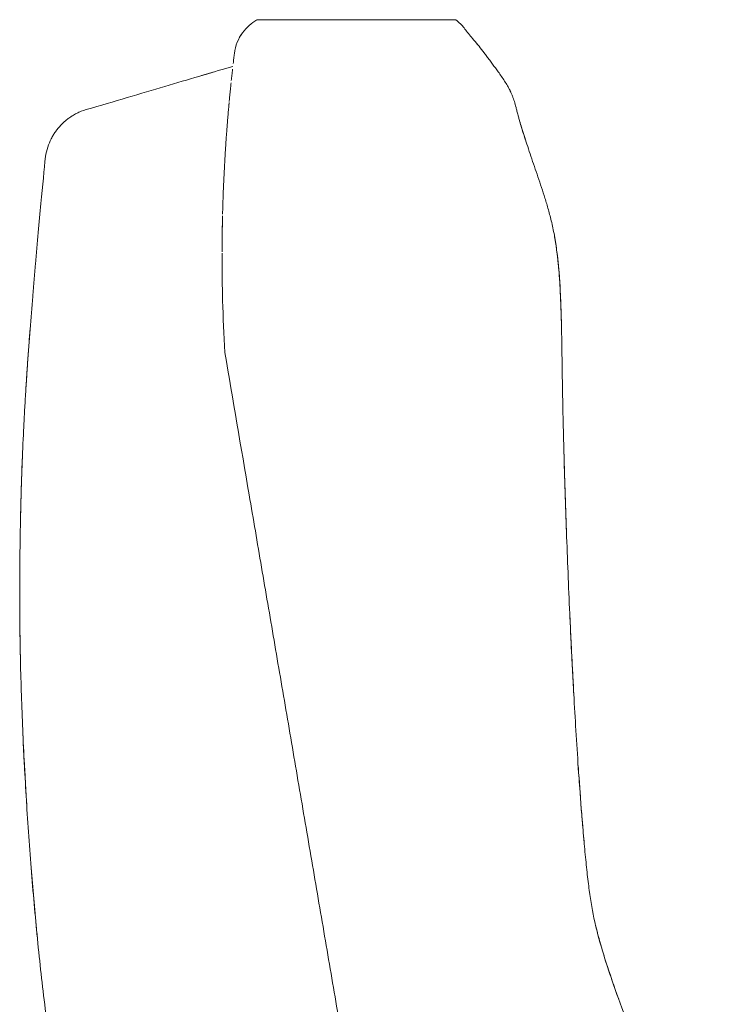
# Model space of a CAD drawing. Header units: metres. Extents: x 4.1 to 64.5, y -1.6 to 14.4.
# Tile 15 of 84: x 16.366 to 16.51, y 1.01 to 1.212. Entities that reach past the tile are written whole.
import ezdxf

# ---------------------------------------------------------------- set-up
doc = ezdxf.new("R2010")
doc.units = ezdxf.units.M
doc.layers.add('I-FURN', color=7, linetype='Continuous', lineweight=18)

# ---------------------------------------------------------------- blocks, each defined once
blk = doc.blocks.new('Furniture_Figueras-Seating_Smartseat_13011 - 13011-V4-Corte 4')
at = {"layer": 'I-FURN'}
for p, q in [((16.41471509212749, 1.211990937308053), (16.41463640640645, 1.211962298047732)), ((16.41471509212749, 1.211990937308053), (16.41463640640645, 1.211962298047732)), ((16.4147150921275, 1.211990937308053), (16.41463640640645, 1.211962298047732)), ((16.4147150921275, 1.211990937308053), (16.41463640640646, 1.211962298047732)), ((16.4147150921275, 1.211990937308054), (16.41463640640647, 1.211962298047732)), ((16.4147150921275, 1.211990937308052), (16.41463640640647, 1.21196229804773)), ((16.41471509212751, 1.211990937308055), (16.41463640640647, 1.211962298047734)), ((16.41463671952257, 1.211962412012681), (16.41471509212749, 1.211990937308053)), ((16.41463671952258, 1.211962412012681), (16.41471509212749, 1.211990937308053)), ((16.41463671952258, 1.211962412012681), (16.4147150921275, 1.211990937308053)), ((16.41463671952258, 1.211962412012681), (16.4147150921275, 1.211990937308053)), ((16.41463671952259, 1.211962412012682), (16.4147150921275, 1.211990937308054)), ((16.41463671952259, 1.21196241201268), (16.41471509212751, 1.211990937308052)), ((16.41463671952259, 1.211962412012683), (16.41471509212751, 1.211990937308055)), ((16.45455701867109, 1.211990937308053), (16.41471509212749, 1.211990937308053)), ((16.45455701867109, 1.211990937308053), (16.41471509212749, 1.211990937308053)), ((16.45455701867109, 1.211990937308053), (16.4147150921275, 1.211990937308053)), ((16.45455701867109, 1.211990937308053), (16.4147150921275, 1.211990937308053)), ((16.45455701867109, 1.211990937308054), (16.4147150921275, 1.211990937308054)), ((16.45455701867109, 1.211990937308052), (16.41471509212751, 1.211990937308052)), ((16.45527737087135, 1.211990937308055), (16.41471509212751, 1.211990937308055))]:
    blk.add_line(p, q, dxfattribs=at)
for points in [[(16.40995358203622, 1.205072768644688), (16.41015149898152, 1.206692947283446), (16.41139874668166, 1.20959389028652), (16.41348763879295, 1.211334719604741), (16.41455704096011, 1.211933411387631)], [(16.41148053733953, 1.209120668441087), (16.41109577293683, 1.208557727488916), (16.41077137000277, 1.207945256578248), (16.41051781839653, 1.207298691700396)], [(16.41148053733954, 1.209120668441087), (16.41109577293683, 1.208557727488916), (16.41077137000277, 1.207945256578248), (16.41051781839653, 1.207298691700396)], [(16.41148053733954, 1.209120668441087), (16.41109577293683, 1.208557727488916), (16.41077137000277, 1.207945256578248), (16.41051781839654, 1.207298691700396)], [(16.41148053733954, 1.209120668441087), (16.41109577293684, 1.208557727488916), (16.41077137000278, 1.207945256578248), (16.41051781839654, 1.207298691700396)], [(16.41148053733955, 1.209120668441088), (16.41109577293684, 1.208557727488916), (16.41077137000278, 1.207945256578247), (16.41051781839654, 1.207298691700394)], [(16.41148053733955, 1.209120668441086), (16.41109577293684, 1.208557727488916), (16.41077137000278, 1.207945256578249), (16.41051781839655, 1.207298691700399)], [(16.41148053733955, 1.209120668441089), (16.41109577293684, 1.208557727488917), (16.41077137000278, 1.207945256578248), (16.41051781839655, 1.207298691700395)], [(16.45993386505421, 1.206689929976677), (16.45960464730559, 1.207102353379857), (16.45930020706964, 1.207468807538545), (16.45900555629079, 1.207812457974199)], [(16.45993386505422, 1.206689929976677), (16.45960464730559, 1.207102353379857), (16.45930020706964, 1.207468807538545), (16.4590055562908, 1.207812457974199)], [(16.45993386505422, 1.206689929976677), (16.4596046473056, 1.207102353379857), (16.45930020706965, 1.207468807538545), (16.4590055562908, 1.207812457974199)], [(16.45993386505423, 1.206689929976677), (16.4596046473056, 1.207102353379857), (16.45930020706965, 1.207468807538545), (16.4590055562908, 1.207812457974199)], [(16.45993386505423, 1.206689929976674), (16.45960464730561, 1.207102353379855), (16.45930020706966, 1.207468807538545), (16.45900555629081, 1.2078124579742)], [(16.45993386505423, 1.206689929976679), (16.4596046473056, 1.207102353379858), (16.45930020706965, 1.207468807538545), (16.4590055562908, 1.207812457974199)], [(16.45993386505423, 1.206689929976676), (16.45960464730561, 1.207102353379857), (16.45930020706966, 1.207468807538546), (16.45900555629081, 1.207812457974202)], [(16.40970627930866, 1.202995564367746), (16.40974961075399, 1.203369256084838), (16.40983386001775, 1.204085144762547), (16.40991445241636, 1.204752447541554), (16.40995358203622, 1.205072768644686)], [(16.38068645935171, 1.193868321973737), (16.38648027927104, 1.195583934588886), (16.39710012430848, 1.198728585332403), (16.40578437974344, 1.201300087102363), (16.40964261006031, 1.202442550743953)], [(16.40540259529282, 1.201187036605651), (16.40468189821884, 1.200973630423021), (16.40395418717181, 1.200758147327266), (16.40321946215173, 1.200540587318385)], [(16.40540259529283, 1.201187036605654), (16.40468189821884, 1.200973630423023), (16.40395418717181, 1.200758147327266), (16.40321946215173, 1.200540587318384)], [(16.40540259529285, 1.201187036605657), (16.40468189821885, 1.200973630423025), (16.40395418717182, 1.200758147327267), (16.40321946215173, 1.200540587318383)], [(16.40540259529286, 1.201187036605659), (16.40468189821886, 1.200973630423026), (16.40395418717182, 1.200758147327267), (16.40321946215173, 1.200540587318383)], [(16.40540259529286, 1.201187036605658), (16.40468189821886, 1.200973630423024), (16.40395418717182, 1.200758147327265), (16.40321946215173, 1.20054058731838)], [(16.40540259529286, 1.201187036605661), (16.40468189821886, 1.200973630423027), (16.40395418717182, 1.200758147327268), (16.40321946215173, 1.200540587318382)], [(16.40338082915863, 1.200588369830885), (16.40411829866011, 1.200806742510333), (16.4048418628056, 1.20102099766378), (16.40555152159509, 1.201231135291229)], [(16.40338082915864, 1.200588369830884), (16.40411829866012, 1.200806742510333), (16.40484186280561, 1.201020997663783), (16.40555152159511, 1.201231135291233)], [(16.40338082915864, 1.200588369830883), (16.40411829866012, 1.200806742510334), (16.40484186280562, 1.201020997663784), (16.40555152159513, 1.201231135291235)], [(16.40338082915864, 1.200588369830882), (16.40411829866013, 1.200806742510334), (16.40484186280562, 1.201020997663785), (16.40555152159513, 1.201231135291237)], [(16.40338082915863, 1.200588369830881), (16.40411829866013, 1.200806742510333), (16.40484186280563, 1.201020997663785), (16.40555152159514, 1.201231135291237)], [(16.40338082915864, 1.200588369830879), (16.40411829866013, 1.200806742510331), (16.40484186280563, 1.201020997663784), (16.40555152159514, 1.201231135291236)], [(16.40879165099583, 1.194091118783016), (16.40880569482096, 1.19424800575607), (16.40883353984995, 1.194556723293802), (16.40886261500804, 1.194874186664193), (16.40887710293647, 1.195031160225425)]]:
    blk.add_open_spline(points, degree=3, dxfattribs=at)
for points, knots in [([(16.45527737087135, 1.211990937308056), (16.45570336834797, 1.211671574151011), (16.45641743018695, 1.211032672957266), (16.45734154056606, 1.209864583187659), (16.45803585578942, 1.208918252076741), (16.45895994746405, 1.207880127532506), (16.46007035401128, 1.206537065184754), (16.46091049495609, 1.205432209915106), (16.46163013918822, 1.204482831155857), (16.46223242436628, 1.20368515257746), (16.46282873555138, 1.202889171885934), (16.46338891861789, 1.202132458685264), (16.46397815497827, 1.201323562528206), (16.46464472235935, 1.200382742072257), (16.465296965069, 1.199410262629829), (16.46587941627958, 1.19846717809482), (16.46632956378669, 1.197641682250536), (16.46666054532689, 1.196939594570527), (16.46689817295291, 1.196368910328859), (16.46710648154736, 1.195797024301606), (16.46734521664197, 1.195058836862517), (16.46756336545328, 1.194272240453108), (16.46781318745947, 1.193297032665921), (16.46803617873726, 1.192421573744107), (16.46828294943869, 1.191512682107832), (16.4685348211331, 1.190645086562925), (16.46875453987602, 1.189913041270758), (16.46900056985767, 1.18911763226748), (16.46935332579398, 1.188005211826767), (16.46984392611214, 1.186504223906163), (16.47050147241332, 1.184549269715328), (16.47144634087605, 1.181785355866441), (16.47241821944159, 1.178960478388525), (16.47326067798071, 1.176391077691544), (16.47373393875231, 1.174872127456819), (16.47408019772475, 1.173709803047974), (16.47442557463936, 1.172481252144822), (16.47488497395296, 1.170714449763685), (16.47564589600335, 1.167319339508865), (16.47643628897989, 1.16144125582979), (16.47679374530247, 1.154615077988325), (16.47692186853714, 1.14977491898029), (16.47697544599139, 1.147081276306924), (16.47700858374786, 1.145131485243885), (16.47703768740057, 1.143242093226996), (16.47707455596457, 1.14074953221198), (16.47713896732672, 1.136476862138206), (16.47725723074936, 1.130521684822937), (16.47740736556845, 1.124521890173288), (16.47755065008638, 1.119475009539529), (16.47767363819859, 1.115458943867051), (16.47781033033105, 1.11130051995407), (16.47800391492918, 1.105778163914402), (16.47826981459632, 1.098822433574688), (16.47856836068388, 1.091806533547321), (16.47882758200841, 1.086176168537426), (16.47903536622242, 1.08189631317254), (16.47924644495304, 1.07777878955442), (16.47952350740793, 1.072647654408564), (16.47987959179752, 1.066510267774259), (16.48036709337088, 1.058897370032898), (16.48086206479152, 1.052004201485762), (16.48134479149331, 1.046061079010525), (16.48174772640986, 1.041576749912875), (16.48217265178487, 1.037393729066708), (16.48276015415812, 1.032484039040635), (16.48348374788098, 1.028331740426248), (16.48449336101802, 1.024268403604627), (16.48538211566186, 1.021189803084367), (16.48641436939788, 1.017923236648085), (16.48800418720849, 1.013215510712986), (16.49030420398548, 1.006925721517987), (16.49341462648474, 0.9991062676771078), (16.49788972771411, 0.9887298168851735), (16.50376870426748, 0.9761162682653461), (16.50820337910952, 0.9666704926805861), (16.51028033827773, 0.9621416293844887)], [0, 0, 0, 0, 0.06666666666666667, 0.1, 0.1333333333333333, 0.1666666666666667, 0.2, 0.2333333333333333, 0.25, 0.2666666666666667, 0.2833333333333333, 0.3, 0.3166666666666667, 0.3333333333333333, 0.35, 0.3666666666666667, 0.3833333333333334, 0.3916666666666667, 0.4, 0.4083333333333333, 0.4166666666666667, 0.4333333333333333, 0.4416666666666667, 0.45, 0.4583333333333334, 0.4625, 0.4666666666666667, 0.4708333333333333, 0.475, 0.4833333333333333, 0.4916666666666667, 0.5, 0.5166666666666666, 0.5249999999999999, 0.5291666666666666, 0.5333333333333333, 0.5375000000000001, 0.5416666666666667, 0.55, 0.5666666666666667, 0.5833333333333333, 0.5916666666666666, 0.5958333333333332, 0.6, 0.6041666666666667, 0.6083333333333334, 0.6166666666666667, 0.6333333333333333, 0.6499999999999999, 0.6583333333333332, 0.6666666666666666, 0.675, 0.6833333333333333, 0.7, 0.7166666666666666, 0.7249999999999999, 0.7333333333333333, 0.7416666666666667, 0.75, 0.7666666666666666, 0.7833333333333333, 0.8, 0.8083333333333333, 0.8166666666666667, 0.825, 0.8333333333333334, 0.8500000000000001, 0.8583333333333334, 0.8666666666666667, 0.875, 0.8833333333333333, 0.9, 0.9166666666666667, 0.9333333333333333, 0.9666666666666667, 1, 1, 1, 1]), ([(16.40932129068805, 1.199520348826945), (16.40936025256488, 1.199889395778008), (16.40944197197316, 1.200651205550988), (16.40952811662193, 1.201429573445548), (16.40957326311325, 1.201831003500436)], [0.6948282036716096, 0.6948282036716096, 0.6948282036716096, 0.6948282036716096, 0.75, 0.8125, 0.8125, 0.8125, 0.8125]), ([(16.4091760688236, 1.198117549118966), (16.40917244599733, 1.198081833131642), (16.409143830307, 1.19779928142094), (16.40910208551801, 1.197382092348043), (16.40904920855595, 1.196844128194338), (16.40900705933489, 1.196409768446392), (16.40896620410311, 1.195982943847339), (16.40893147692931, 1.195615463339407), (16.40890940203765, 1.195379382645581), (16.40889964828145, 1.195274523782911)], [0.2439516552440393, 0.2439516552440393, 0.2439516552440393, 0.2439516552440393, 0.25, 0.2916666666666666, 0.3125, 0.3333333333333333, 0.3541666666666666, 0.375, 0.3911606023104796, 0.3911606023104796, 0.3911606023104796, 0.3911606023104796]), ([(16.40909037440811, 1.197262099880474), (16.40909403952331, 1.197299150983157), (16.40912036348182, 1.197564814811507), (16.40918138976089, 1.198173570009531), (16.4092380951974, 1.198725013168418), (16.40927150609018, 1.19904567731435)], [0.5886904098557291, 0.5886904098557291, 0.5886904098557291, 0.5886904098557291, 0.59375, 0.625, 0.6715258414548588, 0.6715258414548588, 0.6715258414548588, 0.6715258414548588]), ([(16.46656715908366, 1.197134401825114), (16.46640927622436, 1.197475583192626), (16.46620115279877, 1.197880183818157), (16.46597257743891, 1.198284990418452), (16.46593457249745, 1.198351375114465)], [0.6428571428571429, 0.6428571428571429, 0.6428571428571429, 0.6428571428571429, 0.6607142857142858, 0.6642153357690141, 0.6642153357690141, 0.6642153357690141, 0.6642153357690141]), ([(16.46656715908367, 1.197134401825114), (16.46640927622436, 1.197475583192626), (16.46620115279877, 1.197880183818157), (16.46597257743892, 1.198284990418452), (16.46593457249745, 1.198351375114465)], [0.6428571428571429, 0.6428571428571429, 0.6428571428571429, 0.6428571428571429, 0.6607142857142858, 0.6642153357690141, 0.6642153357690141, 0.6642153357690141, 0.6642153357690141]), ([(16.46656715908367, 1.197134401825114), (16.46640927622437, 1.197475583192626), (16.46620115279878, 1.197880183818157), (16.46597257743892, 1.198284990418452), (16.46593457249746, 1.198351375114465)], [0.6428571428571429, 0.6428571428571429, 0.6428571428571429, 0.6428571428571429, 0.6607142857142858, 0.6642153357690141, 0.6642153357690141, 0.6642153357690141, 0.6642153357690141]), ([(16.46656715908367, 1.197134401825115), (16.46640927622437, 1.197475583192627), (16.46620115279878, 1.197880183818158), (16.46597257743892, 1.198284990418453), (16.46593457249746, 1.198351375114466)], [0.6428571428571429, 0.6428571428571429, 0.6428571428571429, 0.6428571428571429, 0.6607142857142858, 0.6642153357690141, 0.6642153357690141, 0.6642153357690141, 0.6642153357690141]), ([(16.46656715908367, 1.197134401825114), (16.46640927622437, 1.197475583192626), (16.46620115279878, 1.197880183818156), (16.46597257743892, 1.198284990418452), (16.46593457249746, 1.198351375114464)], [0.6428571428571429, 0.6428571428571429, 0.6428571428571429, 0.6428571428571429, 0.6607142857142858, 0.6642153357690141, 0.6642153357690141, 0.6642153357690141, 0.6642153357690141]), ([(16.46656715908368, 1.197134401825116), (16.46640927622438, 1.197475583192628), (16.46620115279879, 1.197880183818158), (16.46597257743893, 1.198284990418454), (16.46593457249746, 1.198351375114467)], [0.6428571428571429, 0.6428571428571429, 0.6428571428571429, 0.6428571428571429, 0.6607142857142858, 0.6642153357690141, 0.6642153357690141, 0.6642153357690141, 0.6642153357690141]), ([(16.37126415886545, 1.183967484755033), (16.37136721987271, 1.184650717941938), (16.37168400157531, 1.185948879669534), (16.37229405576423, 1.187383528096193), (16.37285684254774, 1.188385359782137), (16.37330213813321, 1.189063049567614), (16.37370130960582, 1.189590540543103), (16.3740421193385, 1.189997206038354), (16.37431312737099, 1.19029924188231), (16.37459151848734, 1.190588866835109), (16.37496248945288, 1.190950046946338), (16.37544071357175, 1.191372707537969), (16.37606595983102, 1.191857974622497), (16.37679216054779, 1.192345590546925), (16.37763272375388, 1.192819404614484), (16.37886429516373, 1.193383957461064), (16.37992516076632, 1.193714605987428), (16.38068645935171, 1.193868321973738)], [0, 0, 0, 0, 0.125, 0.25, 0.3125, 0.375, 0.4375, 0.46875, 0.5, 0.53125, 0.5625, 0.625, 0.6875, 0.75, 0.8125, 0.875, 1, 1, 1, 1]), ([(16.40884828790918, 1.194717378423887), (16.40882242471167, 1.194434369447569), (16.40877983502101, 1.19396273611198), (16.40871905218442, 1.193270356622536), (16.40867957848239, 1.192812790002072), (16.40864753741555, 1.192436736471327), (16.40862556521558, 1.192175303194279), (16.40861465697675, 1.192044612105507)], [0.4186251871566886, 0.4186251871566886, 0.4186251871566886, 0.4186251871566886, 0.4583333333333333, 0.4791666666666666, 0.4895833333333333, 0.5, 0.5104166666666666, 0.5104166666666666, 0.5104166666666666, 0.5104166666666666]), ([(16.40826467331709, 1.187483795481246), (16.40828998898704, 1.187845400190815), (16.40833892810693, 1.188527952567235), (16.40839828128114, 1.189324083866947), (16.40844443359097, 1.189926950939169), (16.40847909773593, 1.190372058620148), (16.40851281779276, 1.190797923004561), (16.4085551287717, 1.191324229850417), (16.40859690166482, 1.19183279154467), (16.40862627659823, 1.192183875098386), (16.40863738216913, 1.192315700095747)], [0.3275600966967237, 0.3275600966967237, 0.3275600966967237, 0.3275600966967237, 0.34375, 0.359375, 0.3671875, 0.375, 0.3828125, 0.390625, 0.40625, 0.4162352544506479, 0.4162352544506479, 0.4162352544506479, 0.4162352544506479]), ([(16.46958195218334, 1.187308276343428), (16.46929071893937, 1.188198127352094), (16.4688653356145, 1.189541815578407), (16.46852989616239, 1.190656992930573), (16.46830315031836, 1.191447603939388), (16.46816992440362, 1.191929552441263), (16.46809999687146, 1.192190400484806), (16.46806532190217, 1.192321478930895)], [0.5183977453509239, 0.5183977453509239, 0.5183977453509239, 0.5183977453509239, 0.5357142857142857, 0.5535714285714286, 0.5625, 0.5669642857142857, 0.5714285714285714, 0.5714285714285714, 0.5714285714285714, 0.5714285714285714]), ([(16.46958195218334, 1.187308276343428), (16.46929071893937, 1.188198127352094), (16.4688653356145, 1.189541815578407), (16.46852989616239, 1.190656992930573), (16.46830315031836, 1.191447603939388), (16.46816992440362, 1.191929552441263), (16.46809999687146, 1.192190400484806), (16.46806532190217, 1.192321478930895)], [0.5183977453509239, 0.5183977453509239, 0.5183977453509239, 0.5183977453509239, 0.5357142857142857, 0.5535714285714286, 0.5625, 0.5669642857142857, 0.5714285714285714, 0.5714285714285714, 0.5714285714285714, 0.5714285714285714]), ([(16.46958195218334, 1.187308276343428), (16.46929071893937, 1.188198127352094), (16.4688653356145, 1.189541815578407), (16.46852989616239, 1.190656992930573), (16.46830315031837, 1.191447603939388), (16.46816992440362, 1.191929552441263), (16.46809999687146, 1.192190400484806), (16.46806532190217, 1.192321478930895)], [0.5183977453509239, 0.5183977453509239, 0.5183977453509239, 0.5183977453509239, 0.5357142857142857, 0.5535714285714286, 0.5625, 0.5669642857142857, 0.5714285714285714, 0.5714285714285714, 0.5714285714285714, 0.5714285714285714]), ([(16.46958195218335, 1.187308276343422), (16.46929071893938, 1.188198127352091), (16.46886533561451, 1.189541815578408), (16.4685298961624, 1.190656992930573), (16.46830315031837, 1.191447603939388), (16.46816992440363, 1.191929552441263), (16.46809999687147, 1.192190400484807), (16.46806532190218, 1.192321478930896)], [0.5183977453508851, 0.5183977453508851, 0.5183977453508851, 0.5183977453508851, 0.5357142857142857, 0.5535714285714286, 0.5625, 0.5669642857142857, 0.5714285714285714, 0.5714285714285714, 0.5714285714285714, 0.5714285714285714]), ([(16.46958195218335, 1.187308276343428), (16.46929071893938, 1.188198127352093), (16.46886533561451, 1.189541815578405), (16.4685298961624, 1.190656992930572), (16.46830315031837, 1.191447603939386), (16.46816992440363, 1.191929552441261), (16.46809999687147, 1.192190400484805), (16.46806532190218, 1.192321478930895)], [0.5183977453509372, 0.5183977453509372, 0.5183977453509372, 0.5183977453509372, 0.5357142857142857, 0.5535714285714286, 0.5625, 0.5669642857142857, 0.5714285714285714, 0.5714285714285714, 0.5714285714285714, 0.5714285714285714]), ([(16.46958195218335, 1.187308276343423), (16.46929071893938, 1.188198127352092), (16.46886533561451, 1.189541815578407), (16.4685298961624, 1.190656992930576), (16.46830315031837, 1.19144760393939), (16.46816992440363, 1.191929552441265), (16.46809999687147, 1.192190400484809), (16.46806532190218, 1.192321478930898)], [0.5183977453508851, 0.5183977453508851, 0.5183977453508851, 0.5183977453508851, 0.5357142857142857, 0.5535714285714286, 0.5625, 0.5669642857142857, 0.5714285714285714, 0.5714285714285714, 0.5714285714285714, 0.5714285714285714]), ([(16.40827477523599, 1.187627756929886), (16.4082563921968, 1.187366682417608), (16.40820994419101, 1.186696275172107), (16.40814598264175, 1.185732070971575), (16.40808453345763, 1.184758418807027), (16.40802930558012, 1.183851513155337), (16.40798886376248, 1.183154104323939), (16.40796456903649, 1.182720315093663)], [0.6108032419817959, 0.6108032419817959, 0.6108032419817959, 0.6108032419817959, 0.625, 0.6458333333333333, 0.65625, 0.6666666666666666, 0.6822101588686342, 0.6822101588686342, 0.6822101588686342, 0.6822101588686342]), ([(16.37922557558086, 0.9621416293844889), (16.37874595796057, 0.9643357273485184), (16.3778127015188, 0.9687866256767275), (16.37598557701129, 0.9782063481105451), (16.37384146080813, 0.9905837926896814), (16.37172124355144, 1.005097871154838), (16.37003158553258, 1.019322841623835), (16.36866918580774, 1.033682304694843), (16.36755736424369, 1.048510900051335), (16.36686154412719, 1.060755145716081), (16.36645204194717, 1.070263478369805), (16.36622067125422, 1.07719996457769), (16.36606176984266, 1.084261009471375), (16.36598457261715, 1.091493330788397), (16.36599267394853, 1.098745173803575), (16.36607506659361, 1.105763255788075), (16.36621463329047, 1.112648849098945), (16.3664170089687, 1.119710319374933), (16.36667033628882, 1.12579533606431), (16.36689142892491, 1.130115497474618), (16.3670283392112, 1.132579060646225), (16.36713565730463, 1.134417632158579), (16.36724692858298, 1.136241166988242), (16.36740017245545, 1.138653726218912), (16.36767985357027, 1.142823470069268), (16.36810527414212, 1.148621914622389), (16.36855339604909, 1.154231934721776), (16.36892374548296, 1.158652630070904), (16.36930595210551, 1.163087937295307), (16.369790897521, 1.168506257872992), (16.37052834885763, 1.176435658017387), (16.3710066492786, 1.181351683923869), (16.37126415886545, 1.183967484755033)], [0, 0, 0, 0, 0.03125, 0.0625, 0.125, 0.1875, 0.25, 0.3125, 0.375, 0.4375, 0.46875, 0.5, 0.53125, 0.5625, 0.59375, 0.625, 0.65625, 0.6875, 0.71875, 0.734375, 0.7421875, 0.75, 0.7578125, 0.765625, 0.78125, 0.8125, 0.84375, 0.859375, 0.875, 0.90625, 0.9375, 1, 1, 1, 1]), ([(16.40753712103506, 1.172176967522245), (16.40754638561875, 1.172546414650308), (16.40759503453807, 1.174368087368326), (16.40770396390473, 1.177480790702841), (16.40784798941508, 1.180574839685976), (16.40793479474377, 1.182190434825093), (16.40796587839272, 1.182744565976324)], [0.1796338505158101, 0.1796338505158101, 0.1796338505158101, 0.1796338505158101, 0.1875, 0.21875, 0.25, 0.2677218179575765, 0.2677218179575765, 0.2677218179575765, 0.2677218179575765]), ([(16.40752835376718, 1.171821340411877), (16.4075266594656, 1.17175098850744), (16.40748708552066, 1.170086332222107), (16.40744671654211, 1.167652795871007), (16.407432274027, 1.165206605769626), (16.40743036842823, 1.164451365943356)], [0.7898255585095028, 0.7898255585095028, 0.7898255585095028, 0.7898255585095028, 0.7916666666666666, 0.8333333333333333, 0.851599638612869, 0.851599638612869, 0.851599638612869, 0.851599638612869]), ([(16.40743661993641, 1.165820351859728), (16.40744317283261, 1.166826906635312), (16.40746457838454, 1.168783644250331), (16.40750211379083, 1.17070474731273), (16.40752379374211, 1.17162803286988)], [0.1359219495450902, 0.1359219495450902, 0.1359219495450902, 0.1359219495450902, 0.15625, 0.1757535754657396, 0.1757535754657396, 0.1757535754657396, 0.1757535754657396]), ([(16.47694119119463, 1.148758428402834), (16.47689784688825, 1.150782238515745), (16.47681010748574, 1.15392304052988), (16.4766371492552, 1.157395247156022), (16.47649469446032, 1.159518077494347), (16.47637140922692, 1.161050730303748), (16.4762261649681, 1.162571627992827), (16.47599320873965, 1.164627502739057), (16.47570439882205, 1.166628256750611), (16.47543726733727, 1.168077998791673), (16.47534901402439, 1.168526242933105)], [0.3961460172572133, 0.3961460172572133, 0.3961460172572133, 0.3961460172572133, 0.4107142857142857, 0.4196428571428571, 0.4241071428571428, 0.4285714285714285, 0.4330357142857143, 0.4375, 0.4464285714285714, 0.4504742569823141, 0.4504742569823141, 0.4504742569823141, 0.4504742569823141]), ([(16.47694119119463, 1.14875842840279), (16.47689784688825, 1.150782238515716), (16.47681010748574, 1.153923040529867), (16.4766371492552, 1.157395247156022), (16.47649469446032, 1.159518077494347), (16.47637140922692, 1.161050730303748), (16.4762261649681, 1.162571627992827), (16.47599320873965, 1.164627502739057), (16.47570439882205, 1.16662825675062), (16.47543726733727, 1.168077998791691), (16.47534901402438, 1.168526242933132)], [0.396146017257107, 0.396146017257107, 0.396146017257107, 0.396146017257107, 0.4107142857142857, 0.4196428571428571, 0.4241071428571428, 0.4285714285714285, 0.4330357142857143, 0.4375, 0.4464285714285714, 0.4504742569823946, 0.4504742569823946, 0.4504742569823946, 0.4504742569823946]), ([(16.47694119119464, 1.148758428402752), (16.47689784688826, 1.150782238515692), (16.47681010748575, 1.153923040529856), (16.47663714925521, 1.157395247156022), (16.47649469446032, 1.159518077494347), (16.47637140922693, 1.161050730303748), (16.4762261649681, 1.162571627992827), (16.47599320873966, 1.164627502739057), (16.47570439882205, 1.166628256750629), (16.47543726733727, 1.168077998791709), (16.47534901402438, 1.168526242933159)], [0.3961460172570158, 0.3961460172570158, 0.3961460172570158, 0.3961460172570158, 0.4107142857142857, 0.4196428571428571, 0.4241071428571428, 0.4285714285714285, 0.4330357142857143, 0.4375, 0.4464285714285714, 0.4504742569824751, 0.4504742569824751, 0.4504742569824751, 0.4504742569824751]), ([(16.47694119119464, 1.148758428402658), (16.47689784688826, 1.150782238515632), (16.47681010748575, 1.153923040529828), (16.47663714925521, 1.157395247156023), (16.47649469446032, 1.159518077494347), (16.47637140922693, 1.161050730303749), (16.47622616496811, 1.162571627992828), (16.47599320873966, 1.164627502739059), (16.47570439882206, 1.166628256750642), (16.47543726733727, 1.168077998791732), (16.47534901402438, 1.168526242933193)], [0.3961460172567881, 0.3961460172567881, 0.3961460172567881, 0.3961460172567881, 0.4107142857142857, 0.4196428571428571, 0.4241071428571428, 0.4285714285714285, 0.4330357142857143, 0.4375, 0.4464285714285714, 0.4504742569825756, 0.4504742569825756, 0.4504742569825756, 0.4504742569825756]), ([(16.47694119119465, 1.148758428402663), (16.47689784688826, 1.150782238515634), (16.47681010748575, 1.153923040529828), (16.47663714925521, 1.157395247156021), (16.47649469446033, 1.159518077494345), (16.47637140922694, 1.161050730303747), (16.47622616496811, 1.162571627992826), (16.47599320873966, 1.164627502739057), (16.47570439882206, 1.166628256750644), (16.47543726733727, 1.16807799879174), (16.47534901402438, 1.168526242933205)], [0.3961460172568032, 0.3961460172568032, 0.3961460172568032, 0.3961460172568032, 0.4107142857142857, 0.4196428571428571, 0.4241071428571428, 0.4285714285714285, 0.4330357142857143, 0.4375, 0.4464285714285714, 0.4504742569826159, 0.4504742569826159, 0.4504742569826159, 0.4504742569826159]), ([(16.47694119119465, 1.148758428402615), (16.47689784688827, 1.150782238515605), (16.47681010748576, 1.153923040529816), (16.47663714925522, 1.157395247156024), (16.47649469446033, 1.159518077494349), (16.47637140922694, 1.16105073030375), (16.47622616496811, 1.162571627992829), (16.47599320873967, 1.16462750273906), (16.47570439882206, 1.166628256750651), (16.47543726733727, 1.168077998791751), (16.47534901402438, 1.168526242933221)], [0.3961460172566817, 0.3961460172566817, 0.3961460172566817, 0.3961460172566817, 0.4107142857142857, 0.4196428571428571, 0.4241071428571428, 0.4285714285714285, 0.4330357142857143, 0.4375, 0.4464285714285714, 0.4504742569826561, 0.4504742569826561, 0.4504742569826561, 0.4504742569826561]), ([(16.4079997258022, 1.143845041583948), (16.4077867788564, 1.147528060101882), (16.40756938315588, 1.152832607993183), (16.40744263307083, 1.159477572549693), (16.40742709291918, 1.162631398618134), (16.40742986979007, 1.164191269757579)], [0, 0, 0, 0, 0.0625, 0.09375, 0.125, 0.125, 0.125, 0.125]), ([(16.36811345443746, 1.148631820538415), (16.3680320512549, 1.147569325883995), (16.36786427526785, 1.145335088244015), (16.36766039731, 1.142485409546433), (16.36749816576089, 1.140114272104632), (16.3673799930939, 1.138329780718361), (16.3673037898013, 1.137137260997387), (16.36726641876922, 1.136541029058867)], [0.2043897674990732, 0.2043897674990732, 0.2043897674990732, 0.2043897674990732, 0.21875, 0.234375, 0.2421875, 0.25, 0.2578125, 0.2578125, 0.2578125, 0.2578125]), ([(16.36811345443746, 1.148631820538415), (16.3680320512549, 1.147569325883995), (16.36786427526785, 1.145335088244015), (16.36766039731, 1.142485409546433), (16.36749816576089, 1.140114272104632), (16.3673799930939, 1.138329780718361), (16.3673037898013, 1.137137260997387), (16.36726641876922, 1.136541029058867)], [0.2043897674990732, 0.2043897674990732, 0.2043897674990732, 0.2043897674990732, 0.21875, 0.234375, 0.2421875, 0.25, 0.2578125, 0.2578125, 0.2578125, 0.2578125]), ([(16.36811345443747, 1.148631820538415), (16.3680320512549, 1.147569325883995), (16.36786427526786, 1.145335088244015), (16.36766039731, 1.142485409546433), (16.36749816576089, 1.140114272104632), (16.3673799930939, 1.138329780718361), (16.3673037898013, 1.137137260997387), (16.36726641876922, 1.136541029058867)], [0.2043897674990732, 0.2043897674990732, 0.2043897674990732, 0.2043897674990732, 0.21875, 0.234375, 0.2421875, 0.25, 0.2578125, 0.2578125, 0.2578125, 0.2578125]), ([(16.36811345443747, 1.148631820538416), (16.36803205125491, 1.147569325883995), (16.36786427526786, 1.145335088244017), (16.36766039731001, 1.142485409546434), (16.3674981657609, 1.140114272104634), (16.36737999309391, 1.138329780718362), (16.36730378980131, 1.137137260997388), (16.36726641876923, 1.136541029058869)], [0.2043897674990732, 0.2043897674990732, 0.2043897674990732, 0.2043897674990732, 0.21875, 0.234375, 0.2421875, 0.25, 0.2578125, 0.2578125, 0.2578125, 0.2578125]), ([(16.36811345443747, 1.148631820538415), (16.36803205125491, 1.147569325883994), (16.36786427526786, 1.145335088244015), (16.36766039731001, 1.142485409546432), (16.3674981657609, 1.140114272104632), (16.36737999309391, 1.13832978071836), (16.36730378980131, 1.137137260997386), (16.36726641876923, 1.136541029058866)], [0.2043897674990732, 0.2043897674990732, 0.2043897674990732, 0.2043897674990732, 0.21875, 0.234375, 0.2421875, 0.25, 0.2578125, 0.2578125, 0.2578125, 0.2578125]), ([(16.36811345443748, 1.148631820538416), (16.36803205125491, 1.147569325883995), (16.36786427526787, 1.145335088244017), (16.36766039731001, 1.142485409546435), (16.3674981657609, 1.140114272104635), (16.36737999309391, 1.138329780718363), (16.36730378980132, 1.137137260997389), (16.36726641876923, 1.13654102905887)], [0.2043897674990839, 0.2043897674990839, 0.2043897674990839, 0.2043897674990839, 0.21875, 0.234375, 0.2421875, 0.25, 0.2578125, 0.2578125, 0.2578125, 0.2578125]), ([(16.4079997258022, 1.143845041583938), (16.40964184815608, 1.134245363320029), (16.41213245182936, 1.119685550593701), (16.41551046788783, 1.099938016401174), (16.41806784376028, 1.08498786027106), (16.42066805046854, 1.069787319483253), (16.42330727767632, 1.054358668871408), (16.42595936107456, 1.038854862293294), (16.42859813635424, 1.023428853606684), (16.43121979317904, 1.008102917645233), (16.4347178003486, 0.987653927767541), (16.4373369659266, 0.972342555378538), (16.43908193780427, 0.9621416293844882)], [0, 0, 0, 0, 0.1666666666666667, 0.25, 0.3333333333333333, 0.4166666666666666, 0.5, 0.5833333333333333, 0.6666666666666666, 0.75, 0.8333333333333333, 1, 1, 1, 1]), ([(16.43908193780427, 0.9621416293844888), (16.4373369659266, 0.9723425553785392), (16.4347178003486, 0.9876539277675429), (16.43121979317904, 1.008102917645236), (16.42859813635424, 1.023428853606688), (16.42595936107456, 1.038854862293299), (16.42330727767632, 1.054358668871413), (16.42066805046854, 1.069787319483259), (16.41806784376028, 1.084987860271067), (16.41551046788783, 1.099938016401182), (16.41213245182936, 1.11968555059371), (16.40964184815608, 1.134245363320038), (16.4079997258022, 1.143845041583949)], [0, 0, 0, 0, 0.1666666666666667, 0.25, 0.3333333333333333, 0.4166666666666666, 0.5, 0.5833333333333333, 0.6666666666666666, 0.75, 0.8333333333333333, 1, 1, 1, 1]), ([(16.36656926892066, 1.123275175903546), (16.36648706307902, 1.121293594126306), (16.36637582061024, 1.118214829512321), (16.36625784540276, 1.114075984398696), (16.36618542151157, 1.111046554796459), (16.36614478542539, 1.109084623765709), (16.36612846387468, 1.108232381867)], [0.3166663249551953, 0.3166663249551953, 0.3166663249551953, 0.3166663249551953, 0.34375, 0.359375, 0.375, 0.3868048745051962, 0.3868048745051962, 0.3868048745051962, 0.3868048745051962]), ([(16.3665692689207, 1.12327517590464), (16.36648706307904, 1.121293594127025), (16.36637582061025, 1.118214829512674), (16.36625784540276, 1.114075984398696), (16.36618542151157, 1.111046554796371), (16.36614478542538, 1.109084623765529), (16.36612846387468, 1.108232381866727)], [0.3166663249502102, 0.3166663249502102, 0.3166663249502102, 0.3166663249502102, 0.34375, 0.359375, 0.375, 0.3868048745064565, 0.3868048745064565, 0.3868048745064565, 0.3868048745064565]), ([(16.36656926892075, 1.123275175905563), (16.36648706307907, 1.121293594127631), (16.36637582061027, 1.118214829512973), (16.36625784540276, 1.114075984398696), (16.36618542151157, 1.111046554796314), (16.36614478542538, 1.109084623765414), (16.36612846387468, 1.108232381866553)], [0.3166663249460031, 0.3166663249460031, 0.3166663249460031, 0.3166663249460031, 0.34375, 0.359375, 0.375, 0.3868048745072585, 0.3868048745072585, 0.3868048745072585, 0.3868048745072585]), ([(16.36656926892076, 1.123275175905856), (16.36648706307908, 1.121293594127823), (16.36637582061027, 1.118214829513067), (16.36625784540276, 1.114075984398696), (16.36618542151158, 1.111046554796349), (16.36614478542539, 1.109084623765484), (16.36612846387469, 1.108232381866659)], [0.3166663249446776, 0.3166663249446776, 0.3166663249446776, 0.3166663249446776, 0.34375, 0.359375, 0.375, 0.3868048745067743, 0.3868048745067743, 0.3868048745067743, 0.3868048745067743]), ([(16.36656926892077, 1.123275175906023), (16.36648706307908, 1.121293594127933), (16.36637582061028, 1.118214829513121), (16.36625784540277, 1.114075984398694), (16.36618542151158, 1.111046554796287), (16.36614478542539, 1.10908462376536), (16.36612846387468, 1.108232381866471)], [0.3166663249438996, 0.3166663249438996, 0.3166663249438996, 0.3166663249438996, 0.34375, 0.359375, 0.375, 0.3868048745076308, 0.3868048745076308, 0.3868048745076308, 0.3868048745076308]), ([(16.36656926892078, 1.123275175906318), (16.3664870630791, 1.121293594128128), (16.36637582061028, 1.118214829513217), (16.36625784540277, 1.114075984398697), (16.36618542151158, 1.111046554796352), (16.36614478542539, 1.109084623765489), (16.36612846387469, 1.108232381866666)], [0.3166663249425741, 0.3166663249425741, 0.3166663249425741, 0.3166663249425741, 0.34375, 0.359375, 0.375, 0.3868048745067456, 0.3868048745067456, 0.3868048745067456, 0.3868048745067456]), ([(16.47799588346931, 1.106089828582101), (16.47789476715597, 1.108847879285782), (16.47770267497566, 1.114409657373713), (16.47752668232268, 1.120251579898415), (16.47744097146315, 1.123390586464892), (16.47743205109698, 1.12372095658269)], [0.304187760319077, 0.304187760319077, 0.304187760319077, 0.304187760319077, 0.3214285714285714, 0.3392857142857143, 0.3413858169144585, 0.3413858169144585, 0.3413858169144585, 0.3413858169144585]), ([(16.47799588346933, 1.106089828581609), (16.47789476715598, 1.108847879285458), (16.47770267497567, 1.114409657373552), (16.47752668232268, 1.120251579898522), (16.47744097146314, 1.123390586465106), (16.47743205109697, 1.123720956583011)], [0.3041877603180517, 0.3041877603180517, 0.3041877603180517, 0.3041877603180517, 0.3214285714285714, 0.3392857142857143, 0.3413858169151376, 0.3413858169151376, 0.3413858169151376, 0.3413858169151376]), ([(16.47799588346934, 1.106089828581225), (16.47789476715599, 1.108847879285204), (16.47770267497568, 1.114409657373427), (16.47752668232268, 1.120251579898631), (16.47744097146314, 1.123390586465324), (16.47743205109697, 1.123720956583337)], [0.3041877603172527, 0.3041877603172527, 0.3041877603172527, 0.3041877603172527, 0.3214285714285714, 0.3392857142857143, 0.34138581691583, 0.34138581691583, 0.34138581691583, 0.34138581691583]), ([(16.47799588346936, 1.106089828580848), (16.47789476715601, 1.108847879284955), (16.47770267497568, 1.114409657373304), (16.47752668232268, 1.120251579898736), (16.47744097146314, 1.123390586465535), (16.47743205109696, 1.123720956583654)], [0.3041877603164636, 0.3041877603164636, 0.3041877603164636, 0.3041877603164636, 0.3214285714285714, 0.3392857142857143, 0.3413858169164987, 0.3413858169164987, 0.3413858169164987, 0.3413858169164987]), ([(16.47799588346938, 1.106089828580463), (16.47789476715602, 1.108847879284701), (16.47770267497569, 1.114409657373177), (16.47752668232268, 1.120251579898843), (16.47744097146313, 1.12339058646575), (16.47743205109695, 1.123720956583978)], [0.3041877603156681, 0.3041877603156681, 0.3041877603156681, 0.3041877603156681, 0.3214285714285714, 0.3392857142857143, 0.3413858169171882, 0.3413858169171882, 0.3413858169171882, 0.3413858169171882]), ([(16.47799588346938, 1.106089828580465), (16.47789476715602, 1.108847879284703), (16.4777026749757, 1.114409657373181), (16.47752668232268, 1.120251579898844), (16.47744097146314, 1.12339058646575), (16.47743205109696, 1.123720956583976)], [0.3041877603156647, 0.3041877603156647, 0.3041877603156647, 0.3041877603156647, 0.3214285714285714, 0.3392857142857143, 0.3413858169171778, 0.3413858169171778, 0.3413858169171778, 0.3413858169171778]), ([(16.36599312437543, 1.095898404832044), (16.36598891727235, 1.09390480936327), (16.3659996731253, 1.089566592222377), (16.36606746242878, 1.084357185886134), (16.36613564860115, 1.081098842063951), (16.36615831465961, 1.08012572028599)], [0.4422007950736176, 0.4422007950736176, 0.4422007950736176, 0.4422007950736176, 0.46875, 0.5, 0.5132413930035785, 0.5132413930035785, 0.5132413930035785, 0.5132413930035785]), ([(16.36599312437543, 1.095898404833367), (16.36598891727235, 1.093904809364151), (16.36599967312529, 1.089566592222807), (16.36606746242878, 1.084357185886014), (16.36613564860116, 1.081098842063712), (16.36615831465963, 1.08012572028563)], [0.4422007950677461, 0.4422007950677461, 0.4422007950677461, 0.4422007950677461, 0.46875, 0.5, 0.5132413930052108, 0.5132413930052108, 0.5132413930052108, 0.5132413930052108]), ([(16.36599312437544, 1.095898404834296), (16.36598891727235, 1.093904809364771), (16.36599967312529, 1.089566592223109), (16.36606746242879, 1.084357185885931), (16.36613564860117, 1.081098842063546), (16.36615831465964, 1.08012572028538)], [0.4422007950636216, 0.4422007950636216, 0.4422007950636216, 0.4422007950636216, 0.46875, 0.5, 0.5132413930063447, 0.5132413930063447, 0.5132413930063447, 0.5132413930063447]), ([(16.36599312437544, 1.09589840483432), (16.36598891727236, 1.093904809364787), (16.3659996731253, 1.089566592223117), (16.36606746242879, 1.084357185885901), (16.36613564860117, 1.081098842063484), (16.36615831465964, 1.080125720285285)], [0.4422007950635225, 0.4422007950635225, 0.4422007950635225, 0.4422007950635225, 0.46875, 0.5, 0.5132413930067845, 0.5132413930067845, 0.5132413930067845, 0.5132413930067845]), ([(16.36599312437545, 1.095898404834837), (16.36598891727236, 1.093904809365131), (16.3659996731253, 1.089566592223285), (16.3660674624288, 1.084357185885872), (16.36613564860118, 1.081098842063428), (16.36615831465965, 1.080125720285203)], [0.4422007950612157, 0.4422007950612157, 0.4422007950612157, 0.4422007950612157, 0.46875, 0.5, 0.513241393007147, 0.513241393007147, 0.513241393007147, 0.513241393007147]), ([(16.36599312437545, 1.095898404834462), (16.36598891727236, 1.093904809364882), (16.3659996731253, 1.089566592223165), (16.3660674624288, 1.084357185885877), (16.36613564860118, 1.081098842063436), (16.36615831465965, 1.080125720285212)], [0.4422007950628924, 0.4422007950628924, 0.4422007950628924, 0.4422007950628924, 0.46875, 0.5, 0.5132413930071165, 0.5132413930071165, 0.5132413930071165, 0.5132413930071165]), ([(16.47945662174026, 1.07391761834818), (16.47933019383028, 1.076202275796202), (16.47907040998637, 1.081121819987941), (16.4788141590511, 1.086443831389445), (16.47866687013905, 1.089685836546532), (16.47864320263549, 1.09021190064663)], [0.2353979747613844, 0.2353979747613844, 0.2353979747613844, 0.2353979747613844, 0.25, 0.2678571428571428, 0.2712884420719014, 0.2712884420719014, 0.2712884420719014, 0.2712884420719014]), ([(16.47945662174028, 1.073917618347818), (16.47933019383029, 1.076202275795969), (16.47907040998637, 1.081121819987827), (16.47881415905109, 1.086443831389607), (16.47866687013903, 1.089685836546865), (16.47864320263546, 1.090211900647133)], [0.2353979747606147, 0.2353979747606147, 0.2353979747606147, 0.2353979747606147, 0.25, 0.2678571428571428, 0.2712884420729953, 0.2712884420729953, 0.2712884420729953, 0.2712884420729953]), ([(16.4794566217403, 1.073917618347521), (16.4793301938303, 1.076202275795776), (16.47907040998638, 1.081121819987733), (16.47881415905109, 1.086443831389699), (16.47866687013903, 1.089685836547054), (16.47864320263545, 1.090211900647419)], [0.2353979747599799, 0.2353979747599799, 0.2353979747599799, 0.2353979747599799, 0.25, 0.2678571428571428, 0.2712884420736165, 0.2712884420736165, 0.2712884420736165, 0.2712884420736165]), ([(16.47945662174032, 1.073917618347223), (16.47933019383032, 1.076202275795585), (16.47907040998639, 1.08112181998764), (16.47881415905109, 1.086443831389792), (16.47866687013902, 1.089685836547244), (16.47864320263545, 1.090211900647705)], [0.2353979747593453, 0.2353979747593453, 0.2353979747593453, 0.2353979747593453, 0.25, 0.2678571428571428, 0.2712884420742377, 0.2712884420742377, 0.2712884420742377, 0.2712884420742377]), ([(16.47945662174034, 1.07391761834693), (16.47933019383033, 1.076202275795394), (16.4790704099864, 1.081121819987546), (16.47881415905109, 1.086443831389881), (16.47866687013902, 1.089685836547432), (16.47864320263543, 1.090211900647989)], [0.2353979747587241, 0.2353979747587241, 0.2353979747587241, 0.2353979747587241, 0.25, 0.2678571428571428, 0.2712884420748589, 0.2712884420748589, 0.2712884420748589, 0.2712884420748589]), ([(16.47945662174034, 1.073917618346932), (16.47933019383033, 1.076202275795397), (16.4790704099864, 1.081121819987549), (16.47881415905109, 1.086443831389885), (16.47866687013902, 1.089685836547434), (16.47864320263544, 1.090211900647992)], [0.2353979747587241, 0.2353979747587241, 0.2353979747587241, 0.2353979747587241, 0.25, 0.2678571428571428, 0.2712884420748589, 0.2712884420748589, 0.2712884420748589, 0.2712884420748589]), ([(16.36666730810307, 1.065362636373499), (16.36683205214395, 1.061693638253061), (16.36707830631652, 1.056958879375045), (16.36735912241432, 1.05231943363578), (16.36742138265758, 1.051321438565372)], [0.5780628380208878, 0.5780628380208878, 0.5780628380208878, 0.5780628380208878, 0.625, 0.6379275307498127, 0.6379275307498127, 0.6379275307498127, 0.6379275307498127]), ([(16.366667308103, 1.065362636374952), (16.3668320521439, 1.061693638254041), (16.3670783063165, 1.056958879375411), (16.36735912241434, 1.052319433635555), (16.3674213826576, 1.051321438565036)], [0.5780628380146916, 0.5780628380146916, 0.5780628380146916, 0.5780628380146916, 0.625, 0.6379275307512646, 0.6379275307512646, 0.6379275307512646, 0.6379275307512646]), ([(16.36666730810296, 1.065362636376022), (16.36683205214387, 1.061693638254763), (16.36707830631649, 1.056958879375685), (16.36735912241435, 1.052319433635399), (16.36742138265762, 1.051321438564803)], [0.5780628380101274, 0.5780628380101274, 0.5780628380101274, 0.5780628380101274, 0.625, 0.6379275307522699, 0.6379275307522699, 0.6379275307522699, 0.6379275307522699]), ([(16.36666730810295, 1.06536263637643), (16.36683205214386, 1.061693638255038), (16.36707830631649, 1.056958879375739), (16.36735912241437, 1.052319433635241), (16.36742138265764, 1.051321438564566)], [0.5780628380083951, 0.5780628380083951, 0.5780628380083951, 0.5780628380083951, 0.625, 0.6379275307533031, 0.6379275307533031, 0.6379275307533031, 0.6379275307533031]), ([(16.36666730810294, 1.065362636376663), (16.36683205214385, 1.061693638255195), (16.36707830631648, 1.056958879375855), (16.36735912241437, 1.052319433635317), (16.36742138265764, 1.05132143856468)], [0.5780628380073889, 0.5780628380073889, 0.5780628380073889, 0.5780628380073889, 0.625, 0.6379275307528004, 0.6379275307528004, 0.6379275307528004, 0.6379275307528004]), ([(16.36666730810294, 1.065362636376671), (16.36683205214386, 1.061693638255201), (16.36707830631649, 1.056958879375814), (16.36735912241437, 1.052319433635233), (16.36742138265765, 1.051321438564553)], [0.5780628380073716, 0.5780628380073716, 0.5780628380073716, 0.5780628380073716, 0.625, 0.637927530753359, 0.637927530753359, 0.637927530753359, 0.637927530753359]), ([(16.4815972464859, 1.043274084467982), (16.48155347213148, 1.043753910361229), (16.48125532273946, 1.047082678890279), (16.48082340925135, 1.052494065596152), (16.48047047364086, 1.057519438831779), (16.48034980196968, 1.059304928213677)], [0.1755072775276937, 0.1755072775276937, 0.1755072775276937, 0.1755072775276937, 0.1785714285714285, 0.1964285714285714, 0.2064146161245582, 0.2064146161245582, 0.2064146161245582, 0.2064146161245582]), ([(16.48159724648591, 1.043274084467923), (16.48155347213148, 1.043753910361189), (16.48125532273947, 1.047082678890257), (16.48082340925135, 1.052494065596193), (16.48047047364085, 1.057519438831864), (16.48034980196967, 1.059304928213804)], [0.1755072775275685, 0.1755072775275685, 0.1755072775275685, 0.1755072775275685, 0.1785714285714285, 0.1964285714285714, 0.2064146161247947, 0.2064146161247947, 0.2064146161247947, 0.2064146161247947]), ([(16.48159724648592, 1.04327408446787), (16.48155347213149, 1.043753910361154), (16.48125532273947, 1.047082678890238), (16.48082340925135, 1.052494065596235), (16.48047047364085, 1.05751943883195), (16.48034980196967, 1.059304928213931)], [0.1755072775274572, 0.1755072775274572, 0.1755072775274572, 0.1755072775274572, 0.1785714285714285, 0.1964285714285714, 0.2064146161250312, 0.2064146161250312, 0.2064146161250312, 0.2064146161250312]), ([(16.48159724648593, 1.043274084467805), (16.4815534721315, 1.04375391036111), (16.48125532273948, 1.047082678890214), (16.48082340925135, 1.052494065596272), (16.48047047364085, 1.057519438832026), (16.48034980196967, 1.059304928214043)], [0.175507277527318, 0.175507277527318, 0.175507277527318, 0.175507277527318, 0.1785714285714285, 0.1964285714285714, 0.2064146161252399, 0.2064146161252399, 0.2064146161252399, 0.2064146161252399]), ([(16.48159724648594, 1.043274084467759), (16.4815534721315, 1.043753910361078), (16.48125532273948, 1.047082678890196), (16.48082340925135, 1.052494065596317), (16.48047047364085, 1.057519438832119), (16.48034980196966, 1.059304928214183)], [0.1755072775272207, 0.1755072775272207, 0.1755072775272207, 0.1755072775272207, 0.1785714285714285, 0.1964285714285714, 0.2064146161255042, 0.2064146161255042, 0.2064146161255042, 0.2064146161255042]), ([(16.48159724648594, 1.043274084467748), (16.48155347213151, 1.043753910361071), (16.48125532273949, 1.047082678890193), (16.48082340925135, 1.052494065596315), (16.48047047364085, 1.057519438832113), (16.48034980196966, 1.059304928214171)], [0.1755072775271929, 0.1755072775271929, 0.1755072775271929, 0.1755072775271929, 0.1785714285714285, 0.1964285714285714, 0.2064146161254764, 0.2064146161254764, 0.2064146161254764, 0.2064146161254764]), ([(16.36833407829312, 1.038373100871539), (16.36866251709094, 1.034194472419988), (16.36910924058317, 1.029040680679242), (16.36961849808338, 1.023877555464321), (16.36971992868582, 1.022873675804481)], [0.6945929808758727, 0.6945929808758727, 0.6945929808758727, 0.6945929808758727, 0.75, 0.7633706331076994, 0.7633706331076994, 0.7633706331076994, 0.7633706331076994]), ([(16.36833407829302, 1.038373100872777), (16.36866251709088, 1.034194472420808), (16.36910924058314, 1.029040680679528), (16.3696184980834, 1.023877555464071), (16.36971992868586, 1.022873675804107)], [0.6945929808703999, 0.6945929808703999, 0.6945929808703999, 0.6945929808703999, 0.75, 0.7633706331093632, 0.7633706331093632, 0.7633706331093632, 0.7633706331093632]), ([(16.36833407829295, 1.038373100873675), (16.36866251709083, 1.034194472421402), (16.36910924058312, 1.029040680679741), (16.36961849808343, 1.023877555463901), (16.36971992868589, 1.022873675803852)], [0.6945929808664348, 0.6945929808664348, 0.6945929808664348, 0.6945929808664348, 0.75, 0.7633706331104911, 0.7633706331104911, 0.7633706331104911, 0.7633706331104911]), ([(16.3683340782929, 1.038373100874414), (16.36866251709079, 1.034194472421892), (16.36910924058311, 1.029040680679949), (16.36961849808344, 1.023877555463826), (16.3697199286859, 1.022873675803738)], [0.6945929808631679, 0.6945929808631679, 0.6945929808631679, 0.6945929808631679, 0.75, 0.7633706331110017, 0.7633706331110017, 0.7633706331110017, 0.7633706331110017]), ([(16.36833407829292, 1.038373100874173), (16.3686625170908, 1.034194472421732), (16.36910924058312, 1.029040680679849), (16.36961849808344, 1.023877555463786), (16.36971992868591, 1.02287367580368)], [0.6945929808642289, 0.6945929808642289, 0.6945929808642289, 0.6945929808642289, 0.75, 0.7633706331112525, 0.7633706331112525, 0.7633706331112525, 0.7633706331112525]), ([(16.36833407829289, 1.038373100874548), (16.36866251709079, 1.034194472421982), (16.36910924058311, 1.029040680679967), (16.36961849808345, 1.023877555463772), (16.36971992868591, 1.022873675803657)], [0.6945929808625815, 0.6945929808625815, 0.6945929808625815, 0.6945929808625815, 0.75, 0.7633706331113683, 0.7633706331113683, 0.7633706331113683, 0.7633706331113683]), ([(16.48866006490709, 1.011455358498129), (16.48768255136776, 1.014158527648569), (16.4859060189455, 1.019360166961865), (16.48456938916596, 1.023945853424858), (16.48400871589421, 1.026244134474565), (16.48390819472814, 1.02667369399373)], [0.08928571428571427, 0.08928571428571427, 0.08928571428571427, 0.08928571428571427, 0.1071428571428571, 0.125, 0.1291659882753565, 0.1291659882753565, 0.1291659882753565, 0.1291659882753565]), ([(16.4886600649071, 1.011455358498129), (16.48768255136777, 1.014158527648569), (16.4859060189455, 1.019360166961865), (16.48456938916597, 1.023945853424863), (16.48400871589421, 1.026244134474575), (16.48390819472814, 1.026673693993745)], [0.08928571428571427, 0.08928571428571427, 0.08928571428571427, 0.08928571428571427, 0.1071428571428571, 0.125, 0.1291659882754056, 0.1291659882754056, 0.1291659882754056, 0.1291659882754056]), ([(16.4886600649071, 1.011455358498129), (16.48768255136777, 1.014158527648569), (16.48590601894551, 1.019360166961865), (16.48456938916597, 1.023945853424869), (16.48400871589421, 1.026244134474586), (16.48390819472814, 1.02667369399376)], [0.08928571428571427, 0.08928571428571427, 0.08928571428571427, 0.08928571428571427, 0.1071428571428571, 0.125, 0.1291659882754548, 0.1291659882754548, 0.1291659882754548, 0.1291659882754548]), ([(16.4886600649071, 1.01145535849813), (16.48768255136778, 1.01415852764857), (16.48590601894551, 1.019360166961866), (16.48456938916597, 1.023945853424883), (16.48400871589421, 1.026244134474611), (16.48390819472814, 1.026673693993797)], [0.08928571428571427, 0.08928571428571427, 0.08928571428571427, 0.08928571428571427, 0.1071428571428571, 0.125, 0.1291659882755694, 0.1291659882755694, 0.1291659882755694, 0.1291659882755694]), ([(16.48866006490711, 1.011455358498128), (16.48768255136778, 1.014158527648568), (16.48590601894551, 1.019360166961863), (16.48456938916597, 1.023945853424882), (16.48400871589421, 1.026244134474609), (16.48390819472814, 1.026673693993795)], [0.08928571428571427, 0.08928571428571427, 0.08928571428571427, 0.08928571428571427, 0.1071428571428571, 0.125, 0.1291659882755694, 0.1291659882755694, 0.1291659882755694, 0.1291659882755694]), ([(16.48866006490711, 1.011455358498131), (16.48768255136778, 1.014158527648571), (16.48590601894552, 1.019360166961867), (16.48456938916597, 1.02394585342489), (16.48400871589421, 1.026244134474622), (16.48390819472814, 1.026673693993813)], [0.08928571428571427, 0.08928571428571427, 0.08928571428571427, 0.08928571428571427, 0.1071428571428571, 0.125, 0.1291659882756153, 0.1291659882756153, 0.1291659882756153, 0.1291659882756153])]:
    blk.add_open_spline(points, degree=3, knots=knots, dxfattribs=at)
blk = doc.blocks.new('4 GRE - ESCOLA DE CINEMA E AUDIOVISUAL CINE REX R07_rvt-1-Corte 4')
at = {"layer": 'I-FURN', "lineweight": 18}
blk.add_blockref('Furniture_Figueras-Seating_Smartseat_13011 - 13011-V4-Corte 4', (0, 0), dxfattribs=at)

msp = doc.modelspace()

# ---------------------------------------------------------------- block references
at = {"lineweight": 5}
msp.add_blockref('4 GRE - ESCOLA DE CINEMA E AUDIOVISUAL CINE REX R07_rvt-1-Corte 4', (0, 0), dxfattribs=at)

doc.saveas('drawing.dxf')
